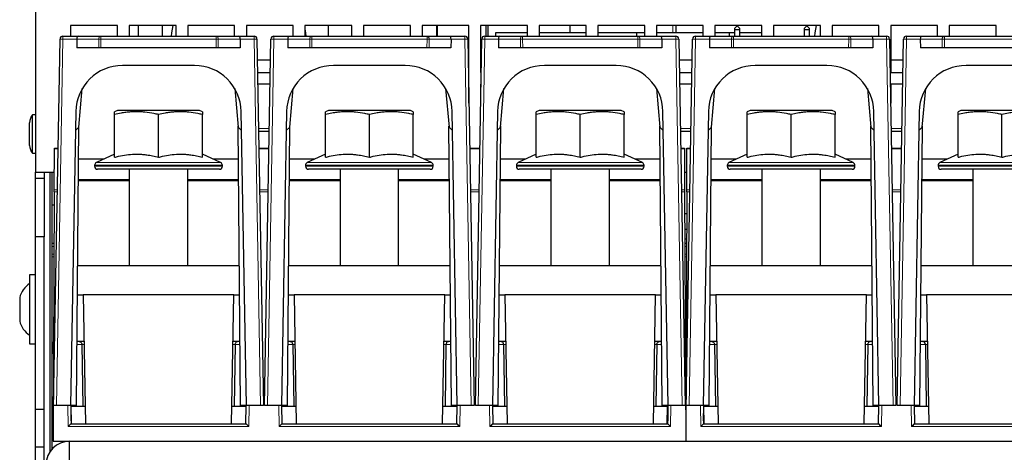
# Paper-space layout 'Blatt5' of a CAD drawing. Header units: millimetres. Extents: x 5 to 418, y 2 to 292.
# Tile 4 of 29: x 123 to 207, y 151 to 188. Entities that reach past the tile are written whole.
import ezdxf

# ---------------------------------------------------------------- set-up
doc = ezdxf.new("R2010")
doc.units = ezdxf.units.MM

psp = doc.layouts.new('Blatt5')

# ---------------------------------------------------------------- linework, layer by layer
at = {"color": 7, "linetype": 'Continuous', "lineweight": 25}
for p, q in [((124.4302, 211.1308), (124.4302, 175.3808)), ((131.4302, 187.8808), (127.4302, 187.8808)), ((127.4302, 187.8808), (127.4302, 186.9808)), ((131.4302, 186.9808), (131.4302, 187.8808)), ((136.4302, 187.8808), (132.4302, 187.8808)), ((132.4302, 187.8808), (132.4302, 186.9808)), ((133.1802, 187.8808), (133.1802, 186.9808)), ((135.2802, 186.9808), (135.2802, 187.8808)), ((136.4302, 186.9808), (136.4302, 187.8808)), ((141.4302, 187.8808), (137.4302, 187.8808)), ((137.4302, 187.8808), (137.4302, 186.9808)), ((141.4302, 186.9808), (141.4302, 187.8808)), ((146.4302, 187.8808), (142.4302, 187.8808)), ((142.4302, 187.8808), (142.4302, 186.9808)), ((146.4302, 186.9808), (146.4302, 187.8808)), ((151.4302, 187.8808), (147.4302, 187.8808)), ((147.4302, 187.8808), (147.4302, 186.9808)), ((149.4303, 186.9808), (149.4303, 187.8808)), ((151.4302, 186.9808), (151.4302, 187.8808)), ((156.4302, 187.8808), (152.4302, 187.8808)), ((152.4302, 187.8808), (152.4302, 186.9808)), ((156.4302, 186.9808), (156.4302, 187.8808)), ((161.4302, 187.8808), (157.4302, 187.8808)), ((157.4302, 187.8808), (157.4302, 186.9808)), ((158.6802, 186.9808), (158.6802, 187.8808)), ((158.7552, 186.9808), (158.7552, 187.8808)), ((161.4302, 183.8808), (161.4302, 187.8808)), ((166.4302, 187.8808), (162.4302, 187.8808)), ((162.4302, 187.8808), (162.4302, 183.8808)), ((162.9052, 186.9808), (162.9052, 187.8808)), ((163.0802, 186.9808), (163.0802, 187.8808)), ((166.4302, 186.9808), (166.4302, 187.8808)), ((171.4302, 187.8808), (167.4302, 187.8808)), ((167.4302, 187.8808), (167.4302, 186.9808)), ((170.0802, 187.2808), (170.0802, 187.8808)), ((171.4302, 186.9808), (171.4302, 187.8808)), ((176.4302, 187.8808), (172.4302, 187.8808)), ((172.4302, 187.8808), (172.4302, 186.9808)), ((176.4302, 186.9808), (176.4302, 187.8808)), ((181.4302, 187.8808), (177.4302, 187.8808)), ((177.4302, 187.8808), (177.4302, 186.9808)), ((179.0802, 187.8808), (179.0802, 187.2808)), ((181.4302, 186.9808), (181.4302, 187.8808)), ((186.4302, 187.8808), (182.4302, 187.8808)), ((182.4302, 187.8808), (182.4302, 186.9808)), ((184.3302, 187.8638), (184.1302, 187.6638)), ((184.1302, 187.5404), (184.1302, 187.6638)), ((184.1302, 187.5404), (184.5302, 187.5404)), ((184.1302, 186.9808), (184.1302, 187.5404)), ((184.3302, 187.8638), (184.5302, 187.6638)), ((184.5302, 187.6638), (184.5302, 187.5404)), ((184.5302, 187.5404), (184.5302, 186.9808)), ((186.4302, 186.9808), (186.4302, 187.8808)), ((191.4302, 187.8808), (187.4302, 187.8808)), ((187.4302, 187.8808), (187.4302, 186.9808)), ((190.0802, 187.6638), (190.2802, 187.8638)), ((190.0802, 187.5404), (190.0802, 187.6638)), ((190.0802, 187.5404), (190.4802, 187.5404)), ((190.0802, 186.9808), (190.0802, 187.5404)), ((190.2802, 187.8638), (190.4802, 187.6638)), ((190.4802, 187.6638), (190.4802, 187.5404)), ((190.4802, 187.5404), (190.4802, 186.9808)), ((191.4302, 186.9808), (191.4302, 187.8808)), ((196.4302, 187.8808), (192.4302, 187.8808)), ((192.4302, 187.8808), (192.4302, 186.9808)), ((196.4302, 186.9808), (196.4302, 187.8808)), ((201.4302, 187.8808), (197.4302, 187.8808)), ((197.4302, 187.8808), (197.4302, 183.8808)), ((201.4302, 186.9808), (201.4302, 187.8808)), ((206.4302, 187.8808), (202.4302, 187.8808)), ((202.4302, 187.8808), (202.4302, 186.9808)), ((206.4302, 186.9808), (206.4302, 187.8808)), ((125.9802, 155.4808), (126.5258, 186.7352)), ((126.7758, 186.9808), (128.0608, 186.9808)), ((127.9572, 186.7264), (127.9626, 185.9808)), ((128.0608, 186.9808), (130.0109, 186.9808)), ((130.0109, 186.9808), (139.8496, 186.9808)), ((139.8496, 186.9808), (141.7997, 186.9808)), ((141.7997, 186.9808), (143.0847, 186.9808)), ((141.9033, 186.7264), (141.8979, 185.9808)), ((143.3347, 186.7352), (143.8802, 155.4808)), ((143.9802, 155.4808), (144.5258, 186.7352)), ((144.7758, 186.9808), (146.0608, 186.9808)), ((145.9572, 186.7264), (145.9626, 185.9808)), ((146.0608, 186.9808), (148.0109, 186.9808)), ((148.0109, 186.9808), (157.8496, 186.9808)), ((157.8496, 186.9808), (159.7997, 186.9808)), ((159.7997, 186.9808), (161.0847, 186.9808)), ((159.9033, 186.7264), (159.8979, 185.9808)), ((161.3347, 186.7352), (161.8802, 155.4808)), ((161.9802, 155.4808), (162.5258, 186.7352)), ((162.7758, 186.9808), (164.0608, 186.9808)), ((163.7302, 186.9808), (163.7302, 187.2808)), ((163.7302, 187.2808), (166.4302, 187.2808)), ((163.9572, 186.7264), (163.9626, 185.9808)), ((164.0608, 186.9808), (166.0109, 186.9808)), ((166.0109, 186.9808), (175.8496, 186.9808)), ((167.4302, 187.2808), (171.4302, 187.2808)), ((172.4302, 187.2808), (175.7302, 187.2808)), ((175.7302, 187.2808), (176.4302, 187.2808)), ((175.7302, 187.2808), (175.7302, 186.9808)), ((175.8496, 186.9808), (177.7997, 186.9808)), ((177.4302, 187.2808), (181.4302, 187.2808)), ((177.7997, 186.9808), (179.0847, 186.9808)), ((177.9033, 186.7264), (177.8979, 185.9808)), ((179.3347, 186.7352), (179.8802, 155.4808)), ((179.9802, 155.4808), (180.5258, 186.7352)), ((180.7758, 186.9808), (182.0608, 186.9808)), ((181.9572, 186.7264), (181.9626, 185.9808)), ((182.0608, 186.9808), (184.0109, 186.9808)), ((182.4302, 187.2808), (183.6819, 187.2808)), ((183.6819, 186.9808), (183.6819, 187.2808)), ((183.6819, 187.2808), (184.1302, 187.2808)), ((184.0109, 186.9808), (193.8496, 186.9808)), ((184.5302, 187.2808), (186.4302, 187.2808)), ((193.8496, 186.9808), (195.7997, 186.9808)), ((195.7997, 186.9808), (197.0847, 186.9808)), ((195.9033, 186.7264), (195.8979, 185.9808)), ((197.3347, 186.7352), (197.8802, 155.4808)), ((197.9802, 155.4808), (198.5258, 186.7352)), ((198.7758, 186.9808), (200.0608, 186.9808)), ((199.9572, 186.7264), (199.9626, 185.9808)), ((200.0608, 186.9808), (202.0109, 186.9808)), ((202.0109, 186.9808), (211.8496, 186.9808)), ((129.8396, 185.9808), (127.9626, 185.9808)), ((130.0163, 185.9808), (129.8396, 185.9808)), ((139.8442, 185.9808), (130.0163, 185.9808)), ((140.0209, 185.9808), (139.8442, 185.9808)), ((141.8979, 185.9808), (140.0209, 185.9808)), ((147.8396, 185.9808), (145.9626, 185.9808)), ((148.0163, 185.9808), (147.8396, 185.9808)), ((157.8442, 185.9808), (148.0163, 185.9808)), ((158.0209, 185.9808), (157.8442, 185.9808)), ((159.8979, 185.9808), (158.0209, 185.9808)), ((165.8396, 185.9808), (163.9626, 185.9808)), ((166.0163, 185.9808), (165.8396, 185.9808)), ((175.8442, 185.9808), (166.0163, 185.9808)), ((176.0209, 185.9808), (175.8442, 185.9808)), ((177.8979, 185.9808), (176.0209, 185.9808)), ((183.8396, 185.9808), (181.9626, 185.9808)), ((184.0163, 185.9808), (183.8396, 185.9808)), ((193.8442, 185.9808), (184.0163, 185.9808)), ((194.0209, 185.9808), (193.8442, 185.9808)), ((195.8979, 185.9808), (194.0209, 185.9808)), ((201.8396, 185.9808), (199.9626, 185.9808)), ((202.0163, 185.9808), (201.8396, 185.9808)), ((211.8442, 185.9808), (202.0163, 185.9808)), ((144.4943, 184.9308), (143.3662, 184.9308)), ((161.4302, 184.9308), (161.3662, 184.9308)), ((162.4943, 184.9308), (162.4302, 184.9308)), ((180.4943, 184.9308), (179.3662, 184.9308)), ((198.4943, 184.9308), (197.4302, 184.9308)), ((137.9933, 184.4808), (131.8672, 184.4808)), ((155.9933, 184.4808), (149.8672, 184.4808)), ((173.9933, 184.4808), (167.8672, 184.4808)), ((191.9933, 184.4808), (185.8672, 184.4808)), ((209.9933, 184.4808), (203.8672, 184.4808)), ((143.3845, 183.8808), (144.476, 183.8808)), ((161.3845, 183.8808), (161.4302, 183.8808)), ((162.4302, 183.8808), (162.476, 183.8808)), ((179.3845, 183.8808), (180.476, 183.8808)), ((197.4302, 183.8808), (198.476, 183.8808)), ((128.1319, 179.2308), (128.4185, 182.5072)), ((141.442, 182.5072), (141.7286, 179.2308)), ((144.4585, 182.8808), (143.402, 182.8808)), ((146.1319, 179.2308), (146.4185, 182.5072)), ((159.442, 182.5072), (159.7286, 179.2308)), ((161.4302, 182.8808), (161.402, 182.8808)), ((161.4302, 181.2613), (161.4302, 182.8808)), ((162.4585, 182.8808), (162.4302, 182.8808)), ((162.4302, 182.8808), (162.4302, 181.2613)), ((164.1319, 179.2308), (164.4185, 182.5072)), ((177.442, 182.5072), (177.7286, 179.2308)), ((180.4585, 182.8808), (179.402, 182.8808)), ((182.1319, 179.2308), (182.4185, 182.5072)), ((195.442, 182.5072), (195.7286, 179.2308)), ((198.4585, 182.8808), (197.4302, 182.8808)), ((197.4302, 182.8808), (197.4302, 181.2613)), ((200.1319, 179.2308), (200.4185, 182.5072)), ((124.4302, 180.2633), (124.1802, 180.2633)), ((124.1802, 176.9983), (124.1802, 180.2633)), ((127.8678, 180.5506), (127.4302, 155.4808)), ((131.4302, 180.6308), (131.1802, 180.5308)), ((131.1802, 176.653), (131.1802, 180.2988)), ((138.4302, 180.6308), (131.4302, 180.6308)), ((134.9302, 176.653), (134.9302, 180.2988)), ((138.6802, 180.5308), (138.4302, 180.6308)), ((138.6802, 176.653), (138.6802, 180.2988)), ((142.4302, 155.4808), (141.9926, 180.5506)), ((145.8678, 180.5506), (145.4302, 155.4808)), ((149.4302, 180.6308), (149.1802, 180.5308)), ((149.1802, 176.653), (149.1802, 180.2988)), ((156.4302, 180.6308), (149.4302, 180.6308)), ((152.9302, 176.653), (152.9302, 180.2988)), ((156.6802, 180.5308), (156.4302, 180.6308)), ((156.6802, 176.653), (156.6802, 180.2988)), ((160.4302, 155.4808), (159.9926, 180.5506)), ((163.8678, 180.5506), (163.4302, 155.4808)), ((167.4302, 180.6308), (167.1802, 180.5308)), ((167.1802, 176.653), (167.1802, 180.2988)), ((174.4302, 180.6308), (167.4302, 180.6308)), ((170.9302, 176.653), (170.9302, 180.2988)), ((174.6802, 180.5308), (174.4302, 180.6308)), ((174.6802, 176.653), (174.6802, 180.2988)), ((178.4302, 155.4808), (177.9926, 180.5506)), ((181.8678, 180.5506), (181.4302, 155.4808)), ((185.4302, 180.6308), (185.1802, 180.5308)), ((185.1802, 176.653), (185.1802, 180.2988)), ((192.4302, 180.6308), (185.4302, 180.6308)), ((188.9302, 176.653), (188.9302, 180.2988)), ((192.6802, 180.5308), (192.4302, 180.6308)), ((192.6802, 176.653), (192.6802, 180.2988)), ((196.4302, 155.4808), (195.9926, 180.5506)), ((199.8678, 180.5506), (199.4302, 155.4808)), ((203.4302, 180.6308), (203.1802, 180.5308)), ((203.1802, 176.653), (203.1802, 180.2988)), ((210.4302, 180.6308), (203.4302, 180.6308)), ((206.9302, 176.653), (206.9302, 180.2988)), ((123.9302, 177.6597), (123.9302, 179.6019)), ((127.8397, 178.9386), (128.1319, 179.2308)), ((127.9302, 155.4808), (128.1381, 179.3025)), ((141.9302, 155.4808), (141.7224, 179.3025)), ((141.7286, 179.2308), (142.0208, 178.9386)), ((145.8397, 178.9386), (146.1319, 179.2308)), ((145.9302, 155.4808), (146.1381, 179.3025)), ((159.9302, 155.4808), (159.7224, 179.3025)), ((159.7286, 179.2308), (160.0208, 178.9386)), ((163.8397, 178.9386), (164.1319, 179.2308)), ((163.9302, 155.4808), (164.1381, 179.3025)), ((177.9302, 155.4808), (177.7224, 179.3025)), ((177.7286, 179.2308), (178.0208, 178.9386)), ((181.8397, 178.9386), (182.1319, 179.2308)), ((181.9302, 155.4808), (182.1381, 179.3025)), ((195.9302, 155.4808), (195.7224, 179.3025)), ((195.7286, 179.2308), (196.0208, 178.9386)), ((199.8397, 178.9386), (200.1319, 179.2308)), ((199.9302, 155.4808), (200.1381, 179.3025)), ((143.4718, 178.8808), (144.3887, 178.8808)), ((179.4718, 178.8808), (180.3887, 178.8808)), ((197.4718, 178.8808), (198.3887, 178.8808)), ((126.0238, 173.8753), (126.039, 177.3576)), ((126.039, 177.3576), (126.0393, 177.4308)), ((126.0393, 177.4308), (126.3634, 177.4308)), ((143.4971, 177.4308), (144.3634, 177.4308)), ((161.4971, 177.4308), (162.3634, 177.4308)), ((179.4971, 177.4308), (179.8212, 177.4308)), ((179.8212, 177.4308), (179.8215, 177.3576)), ((179.8215, 177.3576), (179.8367, 173.8753)), ((180.0238, 173.8753), (180.039, 177.3576)), ((180.039, 177.3576), (180.0393, 177.4308)), ((180.0393, 177.4308), (180.3634, 177.4308)), ((197.4971, 177.4308), (198.3634, 177.4308)), ((124.1802, 176.9983), (124.4302, 176.9983)), ((131.1802, 176.9235), (129.6246, 176.1981)), ((140.2359, 176.1981), (138.6802, 176.9235)), ((149.1802, 176.9235), (147.6246, 176.1981)), ((158.2359, 176.1981), (156.6802, 176.9235)), ((167.1802, 176.9235), (165.6246, 176.1981)), ((176.2359, 176.1981), (174.6802, 176.9235)), ((185.1802, 176.9235), (183.6246, 176.1981)), ((194.2359, 176.1981), (192.6802, 176.9235)), ((203.1802, 176.9235), (201.6246, 176.1981)), ((130.2308, 176.4808), (128.1135, 176.4808)), ((129.4802, 175.9715), (129.4802, 175.8808)), ((141.747, 176.4808), (139.6297, 176.4808)), ((140.3802, 175.8808), (140.3802, 175.9715)), ((148.2308, 176.4808), (146.1135, 176.4808)), ((147.4802, 175.9715), (147.4802, 175.8808)), ((159.747, 176.4808), (157.6297, 176.4808)), ((158.3802, 175.8808), (158.3802, 175.9715)), ((166.2308, 176.4808), (164.1135, 176.4808)), ((165.4802, 175.9715), (165.4802, 175.8808)), ((177.747, 176.4808), (175.6297, 176.4808)), ((176.3802, 175.8808), (176.3802, 175.9715)), ((184.2308, 176.4808), (182.1135, 176.4808)), ((183.4802, 175.9715), (183.4802, 175.8808)), ((195.747, 176.4808), (193.6297, 176.4808)), ((194.3802, 175.8808), (194.3802, 175.9715)), ((202.2308, 176.4808), (200.1135, 176.4808)), ((201.4802, 175.9715), (201.4802, 175.8808)), ((124.4302, 175.3808), (126.0304, 175.3808)), ((124.4302, 174.8808), (124.4302, 175.3808)), ((124.4302, 174.8808), (125.1802, 174.8808)), ((124.4302, 169.8808), (124.4302, 174.8808)), ((125.1802, 175.3808), (125.1802, 174.8808)), ((125.1802, 174.8808), (125.1802, 169.8808)), ((125.6802, 151.5611), (125.6802, 175.3808)), ((125.8552, 151.7815), (125.8552, 175.3808)), ((134.9302, 175.6308), (129.7302, 175.6308)), ((132.4302, 175.6308), (132.4302, 167.4308)), ((140.1302, 175.6308), (134.9302, 175.6308)), ((137.4302, 167.4308), (137.4302, 175.6308)), ((152.9302, 175.6308), (147.7302, 175.6308)), ((150.4302, 175.6308), (150.4302, 167.4308)), ((158.1302, 175.6308), (152.9302, 175.6308)), ((155.4302, 167.4308), (155.4302, 175.6308)), ((170.9302, 175.6308), (165.7302, 175.6308)), ((168.4302, 175.6308), (168.4302, 167.4308)), ((176.1302, 175.6308), (170.9302, 175.6308)), ((173.4302, 167.4308), (173.4302, 175.6308)), ((179.8301, 175.3808), (180.0304, 175.3808)), ((188.9302, 175.6308), (183.7302, 175.6308)), ((186.4302, 175.6308), (186.4302, 167.4308)), ((194.1302, 175.6308), (188.9302, 175.6308)), ((191.4302, 167.4308), (191.4302, 175.6308)), ((206.9302, 175.6308), (201.7302, 175.6308)), ((204.4302, 175.6308), (204.4302, 167.4308)), ((212.1302, 175.6308), (206.9302, 175.6308)), ((128.0978, 174.6808), (128.6802, 174.6808)), ((128.4302, 174.7308), (128.0982, 174.7308)), ((132.4302, 174.7308), (128.4302, 174.7308)), ((128.4302, 174.6808), (128.4311, 174.7308)), ((128.6802, 174.6808), (132.4302, 174.6808)), ((141.4302, 174.7308), (137.4302, 174.7308)), ((137.4302, 174.6808), (141.1803, 174.6808)), ((141.1803, 174.6808), (141.7627, 174.6808)), ((141.4294, 174.7308), (141.4302, 174.6808)), ((141.7623, 174.7308), (141.4302, 174.7308)), ((146.0978, 174.6808), (146.6802, 174.6808)), ((146.4302, 174.7308), (146.0982, 174.7308)), ((150.4302, 174.7308), (146.4302, 174.7308)), ((146.4302, 174.6808), (146.4311, 174.7308)), ((146.6802, 174.6808), (150.4302, 174.6808)), ((159.4302, 174.7308), (155.4302, 174.7308)), ((155.4302, 174.6808), (159.1803, 174.6808)), ((159.1803, 174.6808), (159.7627, 174.6808)), ((159.4294, 174.7308), (159.4302, 174.6808)), ((159.7623, 174.7308), (159.4302, 174.7308)), ((164.0978, 174.6808), (164.6802, 174.6808)), ((164.4302, 174.7308), (164.0982, 174.7308)), ((168.4302, 174.7308), (164.4302, 174.7308)), ((164.4302, 174.6808), (164.4311, 174.7308)), ((164.6802, 174.6808), (168.4302, 174.6808)), ((177.4302, 174.7308), (173.4302, 174.7308)), ((173.4302, 174.6808), (177.1803, 174.6808)), ((177.1803, 174.6808), (177.7627, 174.6808)), ((177.4294, 174.7308), (177.4302, 174.6808)), ((177.7623, 174.7308), (177.4302, 174.7308)), ((182.0978, 174.6808), (182.6802, 174.6808)), ((182.4302, 174.7308), (182.0982, 174.7308)), ((186.4302, 174.7308), (182.4302, 174.7308)), ((182.4302, 174.6808), (182.4311, 174.7308)), ((182.6802, 174.6808), (186.4302, 174.6808)), ((195.4302, 174.7308), (191.4302, 174.7308)), ((191.4302, 174.6808), (195.1803, 174.6808)), ((195.1803, 174.6808), (195.7627, 174.6808)), ((195.4294, 174.7308), (195.4302, 174.6808)), ((195.7623, 174.7308), (195.4302, 174.7308)), ((200.0978, 174.6808), (200.6802, 174.6808)), ((200.4302, 174.7308), (200.0982, 174.7308)), ((204.4302, 174.7308), (200.4302, 174.7308)), ((200.4302, 174.6808), (200.4311, 174.7308)), ((200.6802, 174.6808), (204.4302, 174.6808)), ((126.0231, 173.7029), (125.9302, 152.4308)), ((126.0231, 173.7029), (126.0238, 173.8753)), ((179.8367, 173.8753), (179.8374, 173.7029)), ((179.8374, 173.7029), (179.9302, 152.4308)), ((180.0231, 173.7029), (179.9302, 152.4308)), ((180.0231, 173.7029), (180.0238, 173.8753)), ((125.8552, 172.6033), (126.0183, 172.6033)), ((179.8455, 171.8558), (180.015, 171.8558)), ((125.1802, 169.8808), (124.4302, 169.8808)), ((124.4302, 155.1308), (124.4302, 169.8808)), ((125.1802, 155.1308), (125.1802, 169.8808)), ((180.0091, 170.5058), (179.8514, 170.5058)), ((125.8552, 169.3308), (126.004, 169.3308)), ((180.0054, 169.6558), (179.8551, 169.6558)), ((179.8565, 169.3308), (180.004, 169.3308)), ((128.0345, 167.4308), (141.826, 167.4308)), ((146.0345, 167.4308), (159.826, 167.4308)), ((164.0345, 167.4308), (177.826, 167.4308)), ((182.0345, 167.4308), (195.826, 167.4308)), ((200.0345, 167.4308), (213.826, 167.4308)), ((124.4302, 166.6308), (123.9302, 166.6308)), ((123.9302, 166.6308), (123.9302, 162.0497)), ((128.0127, 164.9308), (128.4984, 164.9308)), ((141.3621, 164.9308), (128.4984, 164.9308)), ((128.4984, 164.9308), (128.6904, 153.9308)), ((141.17, 153.9308), (141.3621, 164.9308)), ((141.3621, 164.9308), (141.8478, 164.9308)), ((146.0127, 164.9308), (146.4984, 164.9308)), ((159.3621, 164.9308), (146.4984, 164.9308)), ((146.4984, 164.9308), (146.6904, 153.9308)), ((159.17, 153.9308), (159.3621, 164.9308)), ((159.3621, 164.9308), (159.8478, 164.9308)), ((164.0127, 164.9308), (164.4984, 164.9308)), ((177.3621, 164.9308), (164.4984, 164.9308)), ((164.4984, 164.9308), (164.6904, 153.9308)), ((177.17, 153.9308), (177.3621, 164.9308)), ((177.3621, 164.9308), (177.8478, 164.9308)), ((182.0127, 164.9308), (182.4984, 164.9308)), ((195.3621, 164.9308), (182.4984, 164.9308)), ((182.4984, 164.9308), (182.6904, 153.9308)), ((195.17, 153.9308), (195.3621, 164.9308)), ((195.3621, 164.9308), (195.8478, 164.9308)), ((200.0127, 164.9308), (200.4984, 164.9308)), ((213.3621, 164.9308), (200.4984, 164.9308)), ((200.4984, 164.9308), (200.6904, 153.9308)), ((123.0802, 164.6808), (123.0802, 163.1279)), ((123.0802, 163.1279), (123.0802, 162.6808)), ((123.9302, 162.0497), (123.9302, 160.7308)), ((123.9302, 160.7308), (124.4302, 160.7308)), ((125.967, 160.8499), (125.8552, 160.8499)), ((125.9302, 160.8499), (125.9302, 159.9058)), ((128.5683, 160.9308), (127.9778, 160.9308)), ((128.3925, 160.6852), (128.4737, 155.4308)), ((141.8827, 160.9308), (141.2922, 160.9308)), ((141.468, 160.6852), (141.3868, 155.4308)), ((146.5683, 160.9308), (145.9778, 160.9308)), ((146.3925, 160.6852), (146.4737, 155.4308)), ((159.8827, 160.9308), (159.2922, 160.9308)), ((159.468, 160.6852), (159.3868, 155.4308)), ((164.5683, 160.9308), (163.9778, 160.9308)), ((164.3925, 160.6852), (164.4737, 155.4308)), ((177.8827, 160.9308), (177.2922, 160.9308)), ((177.468, 160.6852), (177.3868, 155.4308)), ((179.967, 160.8499), (179.8935, 160.8499)), ((182.5683, 160.9308), (181.9778, 160.9308)), ((182.3925, 160.6852), (182.4737, 155.4308)), ((195.8827, 160.9308), (195.2922, 160.9308)), ((195.468, 160.6852), (195.3868, 155.4308)), ((200.5683, 160.9308), (199.9778, 160.9308)), ((200.3925, 160.6852), (200.4737, 155.4308)), ((125.9302, 159.9058), (125.8552, 159.9058)), ((125.1802, 155.1308), (124.4302, 155.1308)), ((124.4302, 151.9308), (124.4302, 155.1308)), ((125.1802, 151.9308), (125.1802, 155.1308)), ((126.2304, 155.4808), (125.9802, 155.4808)), ((127.4302, 155.4808), (126.2304, 155.4808)), ((127.9302, 155.4808), (127.4302, 155.4808)), ((127.4384, 155.4808), (127.4654, 153.9308)), ((127.4609, 154.1889), (127.4835, 155.4808)), ((127.4826, 155.4308), (128.4737, 155.4308)), ((127.5088, 153.9308), (127.4826, 155.4308)), ((128.4737, 155.4308), (128.6643, 155.4308)), ((141.1962, 155.4308), (141.3868, 155.4308)), ((141.3868, 155.4308), (142.4212, 155.4308)), ((142.4302, 155.4808), (141.9302, 155.4808)), ((142.395, 153.9308), (142.4221, 155.4808)), ((143.6301, 155.4808), (142.4302, 155.4808)), ((143.8802, 155.4808), (143.6301, 155.4808)), ((144.2304, 155.4808), (143.9802, 155.4808)), ((145.4302, 155.4808), (144.2304, 155.4808)), ((145.9302, 155.4808), (145.4302, 155.4808)), ((145.4384, 155.4808), (145.4654, 153.9308)), ((145.4393, 155.4308), (146.4737, 155.4308)), ((146.4737, 155.4308), (146.6643, 155.4308)), ((159.1962, 155.4308), (159.3868, 155.4308)), ((159.3868, 155.4308), (160.4212, 155.4308)), ((160.4302, 155.4808), (159.9302, 155.4808)), ((160.395, 153.9308), (160.4221, 155.4808)), ((161.6301, 155.4808), (160.4302, 155.4808)), ((161.8802, 155.4808), (161.6301, 155.4808)), ((162.2304, 155.4808), (161.9802, 155.4808)), ((163.4302, 155.4808), (162.2304, 155.4808)), ((163.9302, 155.4808), (163.4302, 155.4808)), ((163.4384, 155.4808), (163.4654, 153.9308)), ((163.4393, 155.4308), (164.4737, 155.4308)), ((164.4737, 155.4308), (164.6643, 155.4308)), ((177.1962, 155.4308), (177.3868, 155.4308)), ((177.3868, 155.4308), (178.3779, 155.4308)), ((178.4302, 155.4808), (177.9302, 155.4808)), ((178.3517, 153.9308), (178.3779, 155.4308)), ((178.377, 155.4808), (178.3996, 154.1889)), ((178.395, 153.9308), (178.4221, 155.4808)), ((179.6301, 155.4808), (178.4302, 155.4808)), ((179.8802, 155.4808), (179.6301, 155.4808)), ((180.2304, 155.4808), (179.9802, 155.4808)), ((181.4302, 155.4808), (180.2304, 155.4808)), ((181.9302, 155.4808), (181.4302, 155.4808)), ((181.4384, 155.4808), (181.4654, 153.9308)), ((181.4609, 154.1889), (181.4835, 155.4808)), ((181.4826, 155.4308), (182.4737, 155.4308)), ((181.5088, 153.9308), (181.4826, 155.4308)), ((182.4737, 155.4308), (182.6643, 155.4308)), ((195.1962, 155.4308), (195.3868, 155.4308)), ((195.3868, 155.4308), (196.4212, 155.4308)), ((196.4302, 155.4808), (195.9302, 155.4808)), ((196.395, 153.9308), (196.4221, 155.4808)), ((197.6301, 155.4808), (196.4302, 155.4808)), ((197.8802, 155.4808), (197.6301, 155.4808)), ((198.2304, 155.4808), (197.9802, 155.4808)), ((199.4302, 155.4808), (198.2304, 155.4808)), ((199.9302, 155.4808), (199.4302, 155.4808)), ((199.4384, 155.4808), (199.4654, 153.9308)), ((199.4393, 155.4308), (200.4737, 155.4308)), ((200.4737, 155.4308), (200.6643, 155.4308)), ((127.4654, 153.9308), (142.3951, 153.9308)), ((145.4654, 153.9308), (160.3951, 153.9308)), ((163.4654, 153.9308), (178.3951, 153.9308)), ((181.4654, 153.9308), (196.3951, 153.9308)), ((199.4654, 153.9308), (214.3951, 153.9308)), ((125.9302, 152.4308), (179.9302, 152.4308)), ((127.3302, 150.4308), (127.3302, 152.4308)), ((179.9302, 152.4308), (233.9302, 152.4308)), ((125.1802, 151.9308), (124.4302, 151.9308)), ((124.4302, 130.4308), (124.4302, 151.9308)), ((125.1802, 130.4308), (125.1802, 151.9308))]:
    psp.add_line(p, q, dxfattribs=at)
at = {"color": 7, "linetype": 'Continuous', "lineweight": 18}
for p, q in [((178.8324, 187.2808), (178.8324, 187.8808)), ((126.7758, 186.7264), (126.2304, 155.4808)), ((126.7758, 186.7264), (126.7758, 186.9808)), ((127.9572, 186.7264), (126.7758, 186.7264)), ((129.8342, 186.7264), (127.9572, 186.7264)), ((129.8396, 185.9808), (129.8342, 186.7264)), ((130.0109, 186.7264), (130.0109, 186.9808)), ((139.8496, 186.7264), (130.0109, 186.7264)), ((130.0109, 186.7264), (130.0163, 185.9808)), ((139.8442, 185.9808), (139.8496, 186.7264)), ((139.8496, 186.7264), (139.8496, 186.9808)), ((140.0263, 186.7264), (140.0209, 185.9808)), ((141.9033, 186.7264), (140.0263, 186.7264)), ((143.0847, 186.7264), (141.9033, 186.7264)), ((143.0847, 186.9808), (143.0847, 186.7264)), ((143.6301, 155.4808), (143.0847, 186.7264)), ((144.7758, 186.7264), (144.2304, 155.4808)), ((144.7758, 186.7264), (144.7758, 186.9808)), ((145.9572, 186.7264), (144.7758, 186.7264)), ((147.8342, 186.7264), (145.9572, 186.7264)), ((147.8396, 185.9808), (147.8342, 186.7264)), ((148.0109, 186.7264), (148.0109, 186.9808)), ((157.8496, 186.7264), (148.0109, 186.7264)), ((148.0109, 186.7264), (148.0163, 185.9808)), ((157.8442, 185.9808), (157.8496, 186.7264)), ((157.8496, 186.7264), (157.8496, 186.9808)), ((158.0263, 186.7264), (158.0209, 185.9808)), ((159.9033, 186.7264), (158.0263, 186.7264)), ((161.0847, 186.7264), (159.9033, 186.7264)), ((161.0847, 186.9808), (161.0847, 186.7264)), ((161.6301, 155.4808), (161.0847, 186.7264)), ((162.7758, 186.7264), (162.2304, 155.4808)), ((162.7758, 186.7264), (162.7758, 186.9808)), ((163.9572, 186.7264), (162.7758, 186.7264)), ((165.8342, 186.7264), (163.9572, 186.7264)), ((165.8396, 185.9808), (165.8342, 186.7264)), ((166.0109, 186.7264), (166.0109, 186.9808)), ((175.8496, 186.7264), (166.0109, 186.7264)), ((166.0109, 186.7264), (166.0163, 185.9808)), ((175.8442, 185.9808), (175.8496, 186.7264)), ((175.8496, 186.7264), (175.8496, 186.9808)), ((176.0263, 186.7264), (176.0209, 185.9808)), ((177.9033, 186.7264), (176.0263, 186.7264)), ((179.0847, 186.7264), (177.9033, 186.7264)), ((179.0847, 186.9808), (179.0847, 186.7264)), ((179.6301, 155.4808), (179.0847, 186.7264)), ((180.7758, 186.7264), (180.2304, 155.4808)), ((180.7758, 186.7264), (180.7758, 186.9808)), ((181.9572, 186.7264), (180.7758, 186.7264)), ((183.8342, 186.7264), (181.9572, 186.7264)), ((183.8396, 185.9808), (183.8342, 186.7264)), ((184.0109, 186.7264), (184.0109, 186.9808)), ((193.8496, 186.7264), (184.0109, 186.7264)), ((184.0109, 186.7264), (184.0163, 185.9808)), ((193.8442, 185.9808), (193.8496, 186.7264)), ((193.8496, 186.7264), (193.8496, 186.9808)), ((194.0263, 186.7264), (194.0209, 185.9808)), ((195.9033, 186.7264), (194.0263, 186.7264)), ((197.0847, 186.7264), (195.9033, 186.7264)), ((197.0847, 186.9808), (197.0847, 186.7264)), ((197.6301, 155.4808), (197.0847, 186.7264)), ((198.7758, 186.7264), (198.2304, 155.4808)), ((198.7758, 186.7264), (198.7758, 186.9808)), ((199.9572, 186.7264), (198.7758, 186.7264)), ((201.8342, 186.7264), (199.9572, 186.7264)), ((201.8396, 185.9808), (201.8342, 186.7264)), ((202.0109, 186.7264), (202.0109, 186.9808)), ((211.8496, 186.7264), (202.0109, 186.7264)), ((202.0109, 186.7264), (202.0163, 185.9808)), ((144.3926, 179.1058), (143.4679, 179.1058)), ((180.3926, 179.1058), (179.4679, 179.1058)), ((198.3926, 179.1058), (197.4679, 179.1058)), ((126.3621, 177.3576), (126.039, 177.3576)), ((144.3621, 177.3576), (143.4984, 177.3576)), ((162.3621, 177.3576), (161.4984, 177.3576)), ((179.8215, 177.3576), (179.4984, 177.3576)), ((180.3621, 177.3576), (180.039, 177.3576)), ((198.3621, 177.3576), (197.4984, 177.3576)), ((134.9302, 175.9715), (129.4802, 175.9715)), ((129.4802, 175.8808), (134.9302, 175.8808)), ((129.6246, 176.1981), (134.9302, 176.1981)), ((134.9302, 176.1981), (140.2359, 176.1981)), ((140.3802, 175.9715), (134.9302, 175.9715)), ((134.9302, 175.8808), (140.3802, 175.8808)), ((152.9302, 175.9715), (147.4802, 175.9715)), ((147.4802, 175.8808), (152.9302, 175.8808)), ((147.6246, 176.1981), (152.9302, 176.1981)), ((152.9302, 176.1981), (158.2359, 176.1981)), ((158.3802, 175.9715), (152.9302, 175.9715)), ((152.9302, 175.8808), (158.3802, 175.8808)), ((170.9302, 175.9715), (165.4802, 175.9715)), ((165.4802, 175.8808), (170.9302, 175.8808)), ((165.6246, 176.1981), (170.9302, 176.1981)), ((170.9302, 176.1981), (176.2359, 176.1981)), ((176.3802, 175.9715), (170.9302, 175.9715)), ((170.9302, 175.8808), (176.3802, 175.8808)), ((188.9302, 175.9715), (183.4802, 175.9715)), ((183.4802, 175.8808), (188.9302, 175.8808)), ((183.6246, 176.1981), (188.9302, 176.1981)), ((188.9302, 176.1981), (194.2359, 176.1981)), ((194.3802, 175.9715), (188.9302, 175.9715)), ((188.9302, 175.8808), (194.3802, 175.8808)), ((206.9302, 175.9715), (201.4802, 175.9715)), ((201.4802, 175.8808), (206.9302, 175.8808)), ((201.6246, 176.1981), (206.9302, 176.1981)), ((206.9302, 176.1981), (212.2359, 176.1981)), ((212.3802, 175.9715), (206.9302, 175.9715)), ((206.9302, 175.8808), (212.3802, 175.8808)), ((128.6811, 174.7308), (128.6802, 174.6808)), ((141.1803, 174.6808), (141.1794, 174.7308)), ((146.6811, 174.7308), (146.6802, 174.6808)), ((159.1803, 174.6808), (159.1794, 174.7308)), ((164.6811, 174.7308), (164.6802, 174.6808)), ((177.1803, 174.6808), (177.1794, 174.7308)), ((182.6811, 174.7308), (182.6802, 174.6808)), ((195.1803, 174.6808), (195.1794, 174.7308)), ((200.6811, 174.7308), (200.6802, 174.6808)), ((126.2983, 173.7029), (126.0231, 173.7029)), ((126.0238, 173.8753), (126.3013, 173.8753)), ((143.5592, 173.8753), (144.3013, 173.8753)), ((144.2983, 173.7029), (143.5622, 173.7029)), ((161.5592, 173.8753), (162.3013, 173.8753)), ((162.2983, 173.7029), (161.5622, 173.7029)), ((179.5592, 173.8753), (179.8367, 173.8753)), ((179.8374, 173.7029), (179.5622, 173.7029)), ((180.2983, 173.7029), (180.0231, 173.7029)), ((180.0238, 173.8753), (180.3013, 173.8753)), ((197.5592, 173.8753), (198.3013, 173.8753)), ((198.2983, 173.7029), (197.5622, 173.7029)), ((126.0028, 169.0558), (125.8552, 169.0558)), ((180.0028, 169.0558), (179.8577, 169.0558)), ((125.8552, 168.3774), (125.9998, 168.3774)), ((125.8552, 168.1668), (125.9989, 168.1668)), ((179.8607, 168.3774), (179.9998, 168.3774)), ((179.8616, 168.1668), (179.9989, 168.1668)), ((128.3925, 160.6852), (127.9757, 160.6852)), ((128.5725, 160.6852), (128.3925, 160.6852)), ((141.468, 160.6852), (141.2879, 160.6852)), ((141.8848, 160.6852), (141.468, 160.6852)), ((146.3925, 160.6852), (145.9757, 160.6852)), ((146.5725, 160.6852), (146.3925, 160.6852)), ((159.468, 160.6852), (159.2879, 160.6852)), ((159.8848, 160.6852), (159.468, 160.6852)), ((164.3925, 160.6852), (163.9757, 160.6852)), ((164.5725, 160.6852), (164.3925, 160.6852)), ((177.468, 160.6852), (177.2879, 160.6852)), ((177.8848, 160.6852), (177.468, 160.6852)), ((182.3925, 160.6852), (181.9757, 160.6852)), ((182.5725, 160.6852), (182.3925, 160.6852)), ((195.468, 160.6852), (195.2879, 160.6852)), ((195.8848, 160.6852), (195.468, 160.6852)), ((200.3925, 160.6852), (199.9757, 160.6852)), ((200.5725, 160.6852), (200.3925, 160.6852)), ((127.2198, 153.6852), (127.1884, 155.4808)), ((142.6721, 155.4808), (142.6407, 153.6852)), ((145.2198, 153.6852), (145.1884, 155.4808)), ((160.6721, 155.4808), (160.6407, 153.6852)), ((163.2198, 153.6852), (163.1884, 155.4808)), ((178.6721, 155.4808), (178.6407, 153.6852)), ((181.2198, 153.6852), (181.1884, 155.4808)), ((196.6721, 155.4808), (196.6407, 153.6852)), ((199.2198, 153.6852), (199.1884, 155.4808)), ((142.6407, 153.6852), (127.2198, 153.6852)), ((160.6407, 153.6852), (145.2198, 153.6852)), ((178.6407, 153.6852), (163.2198, 153.6852)), ((196.6407, 153.6852), (181.2198, 153.6852)), ((214.6407, 153.6852), (199.2198, 153.6852))]:
    psp.add_line(p, q, dxfattribs=at)
at = {"color": 7, "linetype": 'Continuous', "lineweight": 25, "flags": 128}
for points in [[(136.0479, 186.9808), (136.0786, 187.2753), (136.191, 187.8808)], [(147.4302, 187.5985), (147.4818, 187.2753), (147.5126, 186.9808)], [(190.9479, 186.9808), (190.9786, 187.2753), (191.091, 187.8808)]]:
    psp.add_lwpolyline(points, dxfattribs=at)
at = {"color": 7, "linetype": 'Continuous', "lineweight": 25}
for centre, radius, start, end in [((126.7758, 186.7308), 0.25, 90, 179), ((143.0847, 186.7308), 0.25, 1, 90), ((144.7758, 186.7308), 0.25, 90, 179), ((161.0847, 186.7308), 0.25, 1, 90), ((162.7758, 186.7308), 0.25, 90, 179), ((179.0847, 186.7308), 0.25, 1, 90), ((180.7758, 186.7308), 0.25, 90, 179), ((197.0847, 186.7308), 0.25, 1, 90), ((198.7758, 186.7308), 0.25, 90, 179), ((131.8672, 180.4808), 4, 90, 179), ((137.9933, 180.4808), 4, 1, 90), ((149.8672, 180.4808), 4, 90, 179), ((155.9933, 180.4808), 4, 1, 90), ((167.8672, 180.4808), 4, 90, 179), ((173.9933, 180.4808), 4, 1, 90), ((185.8672, 180.4808), 4, 90, 179), ((191.9933, 180.4808), 4, 1, 90), ((203.8672, 180.4808), 4, 90, 179), ((124.9302, 179.6019), 1, 138.590378, 180), ((124.9302, 177.6597), 1, 180, 221.409622), ((129.7302, 175.9715), 0.25, 115, 180), ((129.7302, 175.8808), 0.25, 180, 270), ((140.1302, 175.8808), 0.25, 270, 0), ((140.1302, 175.9715), 0.25, 0, 65), ((147.7302, 175.9715), 0.25, 115, 180), ((147.7302, 175.8808), 0.25, 180, 270), ((158.1302, 175.8808), 0.25, 270, 0), ((158.1302, 175.9715), 0.25, 0, 65), ((165.7302, 175.9715), 0.25, 115, 180), ((165.7302, 175.8808), 0.25, 180, 270), ((176.1302, 175.8808), 0.25, 270, 0), ((176.1302, 175.9715), 0.25, 0, 65), ((183.7302, 175.9715), 0.25, 115, 180), ((183.7302, 175.8808), 0.25, 180, 270), ((194.1302, 175.8808), 0.25, 270, 0), ((194.1302, 175.9715), 0.25, 0, 65), ((201.7302, 175.9715), 0.25, 115, 180), ((201.7302, 175.8808), 0.25, 180, 270), ((125.023, 164.2057), 2, 123.118888, 166.258685), ((125.023, 163.1559), 2, 193.741315, 236.881112), ((127.3302, 150.4308), 2, 90, 180)]:
    psp.add_arc(centre, radius, start, end, dxfattribs=at)
at = {"color": 7, "linetype": 'Continuous', "lineweight": 18}
for centre, radius, start, end in [((126.7758, 190.3134), 3.587, 266.002642, 269.998576), ((130.0562, 186.7608), 0.2246, 101.61673, 188.794568), ((129.9226, 197.4593), 10.7332, 269.528234, 270.471766), ((139.8043, 186.7608), 0.2246, 351.205432, 78.38327), ((139.9379, 197.4593), 10.7332, 269.528234, 270.471766), ((143.0846, 190.3134), 3.587, 270.001424, 273.997358), ((144.7758, 190.3134), 3.587, 266.002642, 269.998576), ((148.0562, 186.7608), 0.2246, 101.61673, 188.794568), ((147.9226, 197.4593), 10.7332, 269.528234, 270.471766), ((157.8043, 186.7608), 0.2246, 351.205432, 78.38327), ((157.9379, 197.4593), 10.7332, 269.528234, 270.471766), ((161.0846, 190.3134), 3.587, 270.001424, 273.997358), ((162.7758, 190.3134), 3.587, 266.002642, 269.998576), ((166.0562, 186.7608), 0.2246, 101.61673, 188.794568), ((165.9226, 197.4593), 10.7332, 269.528234, 270.471766), ((175.8043, 186.7608), 0.2246, 351.205432, 78.38327), ((175.9379, 197.4593), 10.7332, 269.528234, 270.471766), ((179.0846, 190.3134), 3.587, 270.001424, 273.997358), ((180.7758, 190.3134), 3.587, 266.002642, 269.998576), ((184.0562, 186.7608), 0.2246, 101.61673, 188.794568), ((183.9226, 197.4593), 10.7332, 269.528234, 270.471766), ((193.8043, 186.7608), 0.2246, 351.205432, 78.38327), ((193.9379, 197.4593), 10.7332, 269.528234, 270.471766), ((197.0846, 190.3134), 3.587, 270.001424, 273.997358), ((198.7758, 190.3134), 3.587, 266.002642, 269.998576), ((202.0562, 186.7608), 0.2246, 101.61673, 188.794568), ((201.9226, 197.4593), 10.7332, 269.528234, 270.471766)]:
    psp.add_arc(centre, radius, start, end, dxfattribs=at)
at = {"color": 7, "linetype": 'Continuous', "lineweight": 25}
for centre, major_axis, ratio, start_param, end_param in [((128.0608, 186.7308), (0, 0.25), 0.4142136, 0, 1.5882496), ((141.7997, 186.7308), (0, 0.25), 0.4142136, 4.6949357, 6.2831853), ((146.0608, 186.7308), (0, 0.25), 0.4142136, 0, 1.5882496), ((159.7997, 186.7308), (0, 0.25), 0.4142136, 4.6949357, 6.2831853), ((164.0608, 186.7308), (0, 0.25), 0.4142136, 0, 1.5882496), ((177.7997, 186.7308), (0, 0.25), 0.4142136, 4.6949357, 6.2831853), ((182.0608, 186.7308), (0, 0.25), 0.4142136, 0, 1.5882496), ((195.7997, 186.7308), (0, 0.25), 0.4142136, 4.6949357, 6.2831853), ((200.0608, 186.7308), (0, 0.25), 0.4142136, 0, 1.5882496), ((127.2198, 153.6808), (0.2457, 0.25), 0.0087255, 0.0085744, 1.5619174), ((142.6407, 153.6808), (-0.2457, 0.25), 0.0087255, 4.7212679, 6.274611), ((145.2198, 153.6808), (0.2457, 0.25), 0.0087255, 0.0085744, 1.5619174), ((160.6407, 153.6808), (-0.2457, 0.25), 0.0087255, 4.7212679, 6.274611), ((163.2198, 153.6808), (0.2457, 0.25), 0.0087255, 0.0085744, 1.5619174), ((178.6407, 153.6808), (-0.2457, 0.25), 0.0087255, 4.7212679, 6.274611), ((181.2198, 153.6808), (0.2457, 0.25), 0.0087255, 0.0085744, 1.5619174), ((196.6407, 153.6808), (-0.2457, 0.25), 0.0087255, 4.7212679, 6.274611), ((199.2198, 153.6808), (0.2457, 0.25), 0.0087255, 0.0085744, 1.5619174)]:
    psp.add_ellipse(centre, major_axis=major_axis, ratio=ratio, start_param=start_param, end_param=end_param, dxfattribs=at)
for points, knots in [([(134.9302, 180.2988), (134.8012, 180.3272), (134.4135, 180.4126), (133.89, 180.4899), (133.3602, 180.528), (132.9572, 180.534), (132.5503, 180.5166), (132.1432, 180.4761), (131.6852, 180.4081), (131.3655, 180.3389), (131.1802, 180.2988)], [0, 0, 0, 0, 0.1043666, 0.3134641, 0.4185227, 0.5258403, 0.6334232, 0.7417563, 0.8503081, 1, 1, 1, 1]), ([(131.1802, 180.2988), (131.1802, 180.3235), (131.1802, 180.3746), (131.1802, 180.4369), (131.1802, 180.4868), (131.1802, 180.5181), (131.1802, 180.5323), (131.1802, 180.5295), (131.1802, 180.529)], [0, 0, 0, 0, 0.179976, 0.3722088, 0.5646817, 0.7580235, 0.951722, 1, 1, 1, 1]), ([(138.6802, 180.2988), (138.5512, 180.3272), (138.1635, 180.4126), (137.64, 180.4899), (137.1102, 180.528), (136.7072, 180.534), (136.3003, 180.5166), (135.8932, 180.4761), (135.4352, 180.4081), (135.1155, 180.3389), (134.9302, 180.2988)], [0, 0, 0, 0, 0.1043663, 0.3134641, 0.4185227, 0.5258403, 0.6334232, 0.7417563, 0.8503081, 1, 1, 1, 1]), ([(138.6802, 180.5297), (138.6802, 180.5301), (138.6802, 180.5331), (138.6802, 180.5202), (138.6802, 180.4898), (138.6802, 180.4391), (138.6802, 180.3755), (138.6802, 180.3235), (138.6802, 180.2988)], [0, 0, 0, 0, 0.0260624, 0.223648, 0.4216313, 0.6206784, 0.8200173, 1, 1, 1, 1]), ([(152.9302, 180.2988), (152.8012, 180.3272), (152.4135, 180.4126), (151.89, 180.4899), (151.3602, 180.528), (150.9572, 180.534), (150.5503, 180.5166), (150.1432, 180.4761), (149.6852, 180.4081), (149.3655, 180.3389), (149.1802, 180.2988)], [0, 0, 0, 0, 0.1043666, 0.3134641, 0.4185227, 0.5258403, 0.6334232, 0.7417563, 0.8503081, 1, 1, 1, 1]), ([(149.1802, 180.2988), (149.1802, 180.3235), (149.1802, 180.3746), (149.1802, 180.4369), (149.1802, 180.4868), (149.1802, 180.5181), (149.1802, 180.5323), (149.1802, 180.5295), (149.1802, 180.529)], [0, 0, 0, 0, 0.179976, 0.3722088, 0.5646817, 0.7580235, 0.951722, 1, 1, 1, 1]), ([(156.6802, 180.2988), (156.5512, 180.3272), (156.1635, 180.4126), (155.64, 180.4899), (155.1102, 180.528), (154.7072, 180.534), (154.3003, 180.5166), (153.8932, 180.4761), (153.4352, 180.4081), (153.1155, 180.3389), (152.9302, 180.2988)], [0, 0, 0, 0, 0.1043663, 0.3134641, 0.4185227, 0.5258403, 0.6334232, 0.7417563, 0.8503081, 1, 1, 1, 1]), ([(156.6802, 180.5297), (156.6802, 180.5301), (156.6802, 180.5331), (156.6802, 180.5202), (156.6802, 180.4898), (156.6802, 180.4391), (156.6802, 180.3755), (156.6802, 180.3235), (156.6802, 180.2988)], [0, 0, 0, 0, 0.0260624, 0.223648, 0.4216313, 0.6206784, 0.8200173, 1, 1, 1, 1]), ([(170.9302, 180.2988), (170.8012, 180.3272), (170.4135, 180.4126), (169.89, 180.4899), (169.3602, 180.528), (168.9572, 180.534), (168.5503, 180.5166), (168.1432, 180.4761), (167.6852, 180.4081), (167.3655, 180.3389), (167.1802, 180.2988)], [0, 0, 0, 0, 0.1043666, 0.3134641, 0.4185227, 0.5258403, 0.6334232, 0.7417563, 0.8503081, 1, 1, 1, 1]), ([(167.1802, 180.2988), (167.1802, 180.3235), (167.1802, 180.3746), (167.1802, 180.4369), (167.1802, 180.4868), (167.1802, 180.5181), (167.1802, 180.5323), (167.1802, 180.5295), (167.1802, 180.529)], [0, 0, 0, 0, 0.179976, 0.3722088, 0.5646817, 0.7580235, 0.951722, 1, 1, 1, 1]), ([(174.6802, 180.2988), (174.5512, 180.3272), (174.1635, 180.4126), (173.64, 180.4899), (173.1102, 180.528), (172.7072, 180.534), (172.3003, 180.5166), (171.8932, 180.4761), (171.4352, 180.4081), (171.1155, 180.3389), (170.9302, 180.2988)], [0, 0, 0, 0, 0.1043663, 0.3134641, 0.4185227, 0.5258403, 0.6334232, 0.7417563, 0.8503081, 1, 1, 1, 1]), ([(174.6802, 180.5297), (174.6802, 180.5301), (174.6802, 180.5331), (174.6802, 180.5202), (174.6802, 180.4898), (174.6802, 180.4391), (174.6802, 180.3755), (174.6802, 180.3235), (174.6802, 180.2988)], [0, 0, 0, 0, 0.0260624, 0.223648, 0.4216313, 0.6206784, 0.8200173, 1, 1, 1, 1]), ([(188.9302, 180.2988), (188.8012, 180.3272), (188.4135, 180.4126), (187.89, 180.4899), (187.3602, 180.528), (186.9572, 180.534), (186.5503, 180.5166), (186.1432, 180.4761), (185.6852, 180.4081), (185.3655, 180.3389), (185.1802, 180.2988)], [0, 0, 0, 0, 0.1043666, 0.3134641, 0.4185227, 0.5258403, 0.6334232, 0.7417563, 0.8503081, 1, 1, 1, 1]), ([(185.1802, 180.2988), (185.1802, 180.3235), (185.1802, 180.3746), (185.1802, 180.4369), (185.1802, 180.4868), (185.1802, 180.5181), (185.1802, 180.5323), (185.1802, 180.5295), (185.1802, 180.529)], [0, 0, 0, 0, 0.179976, 0.3722088, 0.5646817, 0.7580235, 0.951722, 1, 1, 1, 1]), ([(192.6802, 180.2988), (192.5512, 180.3272), (192.1635, 180.4126), (191.64, 180.4899), (191.1102, 180.528), (190.7072, 180.534), (190.3003, 180.5166), (189.8932, 180.4761), (189.4352, 180.4081), (189.1155, 180.3389), (188.9302, 180.2988)], [0, 0, 0, 0, 0.1043663, 0.3134641, 0.4185227, 0.5258403, 0.6334232, 0.7417563, 0.8503081, 1, 1, 1, 1]), ([(192.6802, 180.5297), (192.6802, 180.5301), (192.6802, 180.5331), (192.6802, 180.5202), (192.6802, 180.4898), (192.6802, 180.4391), (192.6802, 180.3755), (192.6802, 180.3235), (192.6802, 180.2988)], [0, 0, 0, 0, 0.0260624, 0.223648, 0.4216313, 0.6206784, 0.8200173, 1, 1, 1, 1]), ([(206.9302, 180.2988), (206.8012, 180.3272), (206.4135, 180.4126), (205.89, 180.4899), (205.3602, 180.528), (204.9572, 180.534), (204.5503, 180.5166), (204.1432, 180.4761), (203.6852, 180.4081), (203.3655, 180.3389), (203.1802, 180.2988)], [0, 0, 0, 0, 0.1043666, 0.3134641, 0.4185227, 0.5258403, 0.6334232, 0.7417563, 0.8503081, 1, 1, 1, 1]), ([(203.1802, 180.2988), (203.1802, 180.3235), (203.1802, 180.3746), (203.1802, 180.4369), (203.1802, 180.4868), (203.1802, 180.5181), (203.1802, 180.5323), (203.1802, 180.5295), (203.1802, 180.529)], [0, 0, 0, 0, 0.179976, 0.3722088, 0.5646817, 0.7580235, 0.951722, 1, 1, 1, 1]), ([(210.6802, 180.2988), (210.5512, 180.3272), (210.1635, 180.4126), (209.64, 180.4899), (209.1102, 180.528), (208.7072, 180.534), (208.3003, 180.5166), (207.8932, 180.4761), (207.4352, 180.4081), (207.1155, 180.3389), (206.9302, 180.2988)], [0, 0, 0, 0, 0.1043663, 0.3134641, 0.4185227, 0.5258403, 0.6334232, 0.7417563, 0.8503081, 1, 1, 1, 1]), ([(131.1802, 176.653), (131.2912, 176.6817), (131.6246, 176.7678), (132.1885, 176.8736), (132.7613, 176.9241), (133.2246, 176.9245), (133.5764, 176.9045), (133.9794, 176.8585), (134.4322, 176.7795), (134.7641, 176.6952), (134.9302, 176.653)], [0, 0, 0, 0, 0.09007968, 0.27064669, 0.45203376, 0.54445315, 0.63755789, 0.73088356, 0.86523013, 1, 1, 1, 1]), ([(134.9302, 176.653), (135.0412, 176.6817), (135.3745, 176.7678), (135.9384, 176.8736), (136.5112, 176.9241), (136.9746, 176.9245), (137.3264, 176.9045), (137.7294, 176.8585), (138.1822, 176.7795), (138.5141, 176.6952), (138.6802, 176.653)], [0, 0, 0, 0, 0.0900374, 0.270578, 0.4520337, 0.5444531, 0.6375579, 0.7308836, 0.8652301, 1, 1, 1, 1]), ([(149.1802, 176.653), (149.2912, 176.6817), (149.6246, 176.7678), (150.1885, 176.8736), (150.7613, 176.9241), (151.2246, 176.9245), (151.5764, 176.9045), (151.9794, 176.8585), (152.4322, 176.7795), (152.7641, 176.6952), (152.9302, 176.653)], [0, 0, 0, 0, 0.09007968, 0.27064669, 0.45203376, 0.54445315, 0.63755789, 0.73088356, 0.86523013, 1, 1, 1, 1]), ([(152.9302, 176.653), (153.0412, 176.6817), (153.3745, 176.7678), (153.9384, 176.8736), (154.5112, 176.9241), (154.9746, 176.9245), (155.3264, 176.9045), (155.7294, 176.8585), (156.1822, 176.7795), (156.5141, 176.6952), (156.6802, 176.653)], [0, 0, 0, 0, 0.0900374, 0.270578, 0.4520337, 0.5444531, 0.6375579, 0.7308836, 0.8652301, 1, 1, 1, 1]), ([(167.1802, 176.653), (167.2912, 176.6817), (167.6246, 176.7678), (168.1885, 176.8736), (168.7613, 176.9241), (169.2246, 176.9245), (169.5764, 176.9045), (169.9794, 176.8585), (170.4322, 176.7795), (170.7641, 176.6952), (170.9302, 176.653)], [0, 0, 0, 0, 0.09007968, 0.27064669, 0.45203376, 0.54445315, 0.63755789, 0.73088356, 0.86523013, 1, 1, 1, 1]), ([(170.9302, 176.653), (171.0412, 176.6817), (171.3745, 176.7678), (171.9384, 176.8736), (172.5112, 176.9241), (172.9746, 176.9245), (173.3264, 176.9045), (173.7294, 176.8585), (174.1822, 176.7795), (174.5141, 176.6952), (174.6802, 176.653)], [0, 0, 0, 0, 0.0900374, 0.270578, 0.4520337, 0.5444531, 0.6375579, 0.7308836, 0.8652301, 1, 1, 1, 1]), ([(185.1802, 176.653), (185.2912, 176.6817), (185.6246, 176.7678), (186.1885, 176.8736), (186.7613, 176.9241), (187.2246, 176.9245), (187.5764, 176.9045), (187.9794, 176.8585), (188.4322, 176.7795), (188.7641, 176.6952), (188.9302, 176.653)], [0, 0, 0, 0, 0.09007968, 0.27064669, 0.45203376, 0.54445315, 0.63755789, 0.73088356, 0.86523013, 1, 1, 1, 1]), ([(188.9302, 176.653), (189.0412, 176.6817), (189.3745, 176.7678), (189.9384, 176.8736), (190.5112, 176.9241), (190.9746, 176.9245), (191.3264, 176.9045), (191.7294, 176.8585), (192.1822, 176.7795), (192.5141, 176.6952), (192.6802, 176.653)], [0, 0, 0, 0, 0.0900374, 0.270578, 0.4520337, 0.5444531, 0.6375579, 0.7308836, 0.8652301, 1, 1, 1, 1]), ([(203.1802, 176.653), (203.2912, 176.6817), (203.6246, 176.7678), (204.1885, 176.8736), (204.7613, 176.9241), (205.2246, 176.9245), (205.5764, 176.9045), (205.9794, 176.8585), (206.4322, 176.7795), (206.7641, 176.6952), (206.9302, 176.653)], [0, 0, 0, 0, 0.09007968, 0.27064669, 0.45203376, 0.54445315, 0.63755789, 0.73088356, 0.86523013, 1, 1, 1, 1]), ([(206.9302, 176.653), (207.0412, 176.6817), (207.3745, 176.7678), (207.9384, 176.8736), (208.5112, 176.9241), (208.9746, 176.9245), (209.3264, 176.9045), (209.7294, 176.8585), (210.1822, 176.7795), (210.5141, 176.6952), (210.6802, 176.653)], [0, 0, 0, 0, 0.0900374, 0.270578, 0.4520337, 0.5444531, 0.6375579, 0.7308836, 0.8652301, 1, 1, 1, 1]), ([(128.1762, 160.9308), (128.1767, 160.9308), (128.1971, 160.9307), (128.2443, 160.9226), (128.3088, 160.8847), (128.3578, 160.8222), (128.3863, 160.7549), (128.3904, 160.7084), (128.3925, 160.6852)], [0, 0, 0, 0, 0.0049815, 0.2086604, 0.4820838, 0.692133, 0.8457398, 1, 1, 1, 1]), ([(141.6843, 160.9308), (141.6838, 160.9308), (141.6634, 160.9307), (141.6162, 160.9226), (141.5517, 160.8847), (141.5027, 160.8222), (141.4742, 160.7549), (141.4701, 160.7084), (141.468, 160.6852)], [0, 0, 0, 0, 0.0049815, 0.2086604, 0.4820838, 0.692133, 0.8457398, 1, 1, 1, 1]), ([(146.3925, 160.6852), (146.3904, 160.7084), (146.3863, 160.7549), (146.3578, 160.8222), (146.3088, 160.8847), (146.2443, 160.9226), (146.1971, 160.9307), (146.1767, 160.9308), (146.1762, 160.9308)], [0, 0, 0, 0, 0.1542602, 0.307867, 0.5179162, 0.7913396, 0.9950185, 1, 1, 1, 1]), ([(159.6843, 160.9308), (159.6838, 160.9308), (159.6634, 160.9307), (159.6162, 160.9226), (159.5517, 160.8847), (159.5027, 160.8222), (159.4742, 160.7549), (159.4701, 160.7084), (159.468, 160.6852)], [0, 0, 0, 0, 0.0049815, 0.2086604, 0.4820838, 0.692133, 0.8457398, 1, 1, 1, 1]), ([(164.3925, 160.6852), (164.3904, 160.7084), (164.3863, 160.7549), (164.3578, 160.8222), (164.3088, 160.8847), (164.2443, 160.9226), (164.1971, 160.9307), (164.1767, 160.9308), (164.1762, 160.9308)], [0, 0, 0, 0, 0.1542602, 0.307867, 0.5179162, 0.7913396, 0.9950185, 1, 1, 1, 1]), ([(177.468, 160.6852), (177.4701, 160.7084), (177.4742, 160.7549), (177.5027, 160.8222), (177.5517, 160.8847), (177.6162, 160.9226), (177.6634, 160.9307), (177.6838, 160.9308), (177.6843, 160.9308)], [0, 0, 0, 0, 0.1542602, 0.307867, 0.5179162, 0.7913396, 0.9950185, 1, 1, 1, 1]), ([(182.1762, 160.9308), (182.1767, 160.9308), (182.1971, 160.9307), (182.2443, 160.9226), (182.3088, 160.8847), (182.3578, 160.8222), (182.3863, 160.7549), (182.3904, 160.7084), (182.3925, 160.6852)], [0, 0, 0, 0, 0.0049815, 0.2086604, 0.4820838, 0.692133, 0.8457398, 1, 1, 1, 1]), ([(195.6843, 160.9308), (195.6838, 160.9308), (195.6634, 160.9307), (195.6162, 160.9226), (195.5517, 160.8847), (195.5027, 160.8222), (195.4742, 160.7549), (195.4701, 160.7084), (195.468, 160.6852)], [0, 0, 0, 0, 0.0049815, 0.2086604, 0.4820838, 0.692133, 0.8457398, 1, 1, 1, 1]), ([(200.3925, 160.6852), (200.3904, 160.7084), (200.3863, 160.7549), (200.3578, 160.8222), (200.3088, 160.8847), (200.2443, 160.9226), (200.1971, 160.9307), (200.1767, 160.9308), (200.1762, 160.9308)], [0, 0, 0, 0, 0.1542602, 0.307867, 0.5179162, 0.7913396, 0.9950185, 1, 1, 1, 1])]:
    psp.add_open_spline(points, degree=3, knots=knots, dxfattribs=at)

doc.saveas('drawing.dxf')
